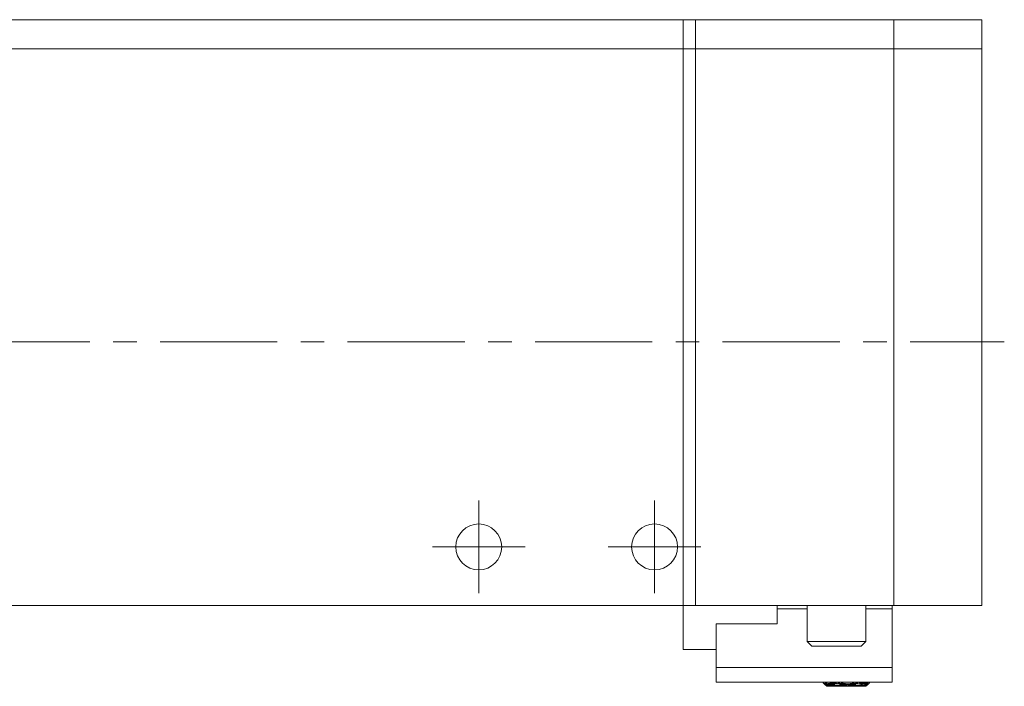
# Model space of a CAD drawing. Header units: inches. Extents: x 4 to 39.3, y 3.6 to 31.2.
# Tile 5 of 28: x 8.2 to 12.4, y 16 to 18.8. Entities that reach past the tile are written whole.
import ezdxf

# ---------------------------------------------------------------- set-up
doc = ezdxf.new("R2010")
doc.units = ezdxf.units.IN
doc.header["$MEASUREMENT"] = 0
doc.linetypes.add('CENTERX2', pattern=[0.8, 0.5, -0.1, 0.1, -0.1])

# ---------------------------------------------------------------- blocks, each defined once
blk = doc.blocks.new('SW_CENTERMARKSYMBOL_1')
at = {"color": 0, "linetype": 'Continuous', "lineweight": 0}
for p, q in [((0, 0.1), (0, 0.198)), ((0, 0), (0, 0.1)), ((-0.1, 0), (-0.198, 0)), ((0, 0), (-0.1, 0)), ((0, 0), (0, -0.1)), ((0, 0), (0.1, 0)), ((0.1, 0), (0.198, 0)), ((0, -0.1), (0, -0.198))]:
    blk.add_line(p, q, dxfattribs=at)
blk = doc.blocks.new('SW_CENTERMARKSYMBOL_2')
at = {"color": 0, "linetype": 'Continuous', "lineweight": 0}
for p, q in [((0, 0.1), (0, 0.198)), ((0, 0), (0, 0.1)), ((-0.1, 0), (-0.198, 0)), ((0, 0), (-0.1, 0)), ((0, 0), (0, -0.1)), ((0, 0), (0.1, 0)), ((0.1, 0), (0.198, 0)), ((0, -0.1), (0, -0.198))]:
    blk.add_line(p, q, dxfattribs=at)

msp = doc.modelspace()

# ---------------------------------------------------------------- linework, layer by layer
at = {"color": 7, "linetype": 'Continuous', "lineweight": 15}
for p, q in [((6.7818, 18.8126), (11.1028, 18.8126)), ((11.0493, 18.8126), (11.9493, 18.8126)), ((11.0493, 18.6876), (11.0493, 18.8126)), ((11.1028, 18.8126), (11.1028, 18.6876)), ((11.9493, 18.8126), (12.3243, 18.8126)), ((11.9493, 18.6876), (11.9493, 18.8126)), ((12.3243, 18.8126), (12.3243, 18.6876)), ((11.1028, 18.6876), (6.7818, 18.6876)), ((11.0493, 18.6876), (11.0493, 16.3126)), ((11.9493, 18.6876), (11.0493, 18.6876)), ((11.1028, 18.6876), (11.1028, 16.3126)), ((11.9493, 18.6876), (11.9493, 16.3126)), ((12.3243, 18.6876), (11.9493, 18.6876)), ((12.3243, 18.6876), (12.3243, 16.3126)), ((11.1028, 16.3126), (6.7818, 16.3126)), ((8.8454, 16.3126), (8.8454, 16.312)), ((8.9885, 16.312), (8.9885, 16.3126)), ((11.9493, 16.3126), (11.0493, 16.3126)), ((11.0493, 16.3126), (11.0493, 16.1251)), ((11.4513, 16.2978), (11.4513, 16.3126)), ((11.5793, 16.3126), (11.5793, 16.1593)), ((11.8293, 16.1593), (11.8293, 16.3126)), ((11.9413, 16.3126), (11.9413, 16.2978)), ((12.3243, 16.3126), (11.9493, 16.3126)), ((11.5793, 16.2978), (11.4513, 16.2978)), ((11.4513, 16.2348), (11.4513, 16.2978)), ((11.9413, 16.2978), (11.8293, 16.2978)), ((11.9413, 16.2978), (11.9413, 16.0479)), ((11.1913, 16.2348), (11.1913, 16.0479)), ((11.4513, 16.2348), (11.1913, 16.2348)), ((11.5793, 16.1593), (11.5993, 16.1393)), ((11.5793, 16.1593), (11.8193, 16.1593)), ((11.8009, 16.1393), (11.5993, 16.1393)), ((11.8093, 16.1393), (11.8009, 16.1393)), ((11.8093, 16.1393), (11.8293, 16.1593)), ((11.8193, 16.1593), (11.8293, 16.1593)), ((11.0493, 16.1251), (11.1913, 16.1251)), ((11.9413, 16.0479), (11.1913, 16.0479)), ((11.1913, 16.0479), (11.1913, 15.9848)), ((11.9413, 16.0479), (11.9413, 15.9848)), ((11.9413, 15.9848), (11.1913, 15.9848)), ((11.6473, 15.9827), (11.6473, 15.9848)), ((11.6473, 15.9827), (11.6623, 15.9677)), ((11.6567, 15.9831), (11.655, 15.9822)), ((11.655, 15.9822), (11.6623, 15.974)), ((11.655, 15.9822), (11.6581, 15.982)), ((11.6567, 15.9745), (11.655, 15.9754)), ((11.655, 15.9754), (11.6623, 15.9679)), ((11.6623, 15.9787), (11.6567, 15.9831)), ((11.6567, 15.9831), (11.6567, 15.983)), ((11.6567, 15.983), (11.6567, 15.9831)), ((11.6568, 15.983), (11.6567, 15.983)), ((11.6623, 15.9692), (11.6567, 15.9745)), ((11.6567, 15.9745), (11.6567, 15.9744)), ((11.6567, 15.9744), (11.6567, 15.9745)), ((11.6623, 15.9848), (11.6623, 15.9787)), ((11.6623, 15.974), (11.6623, 15.9692)), ((11.6623, 15.9679), (11.6623, 15.9677)), ((11.6623, 15.9677), (11.6796, 15.9677)), ((11.6649, 15.9762), (11.6658, 15.9793)), ((11.6649, 15.9684), (11.6652, 15.9694)), ((11.6773, 15.9787), (11.6746, 15.9808)), ((11.6773, 15.9848), (11.6773, 15.9787)), ((11.6773, 15.974), (11.6773, 15.9692)), ((11.6773, 15.9679), (11.6773, 15.9677)), ((11.6773, 15.9677), (11.6946, 15.9677)), ((11.6997, 15.9825), (11.6996, 15.9816)), ((11.6997, 15.9708), (11.6996, 15.9704)), ((11.7046, 15.9833), (11.7048, 15.9848)), ((11.7046, 15.9712), (11.7048, 15.9726)), ((11.7096, 15.9833), (11.7098, 15.9848)), ((11.7096, 15.9712), (11.7098, 15.9726)), ((11.7147, 15.9824), (11.7146, 15.9816)), ((11.7147, 15.9708), (11.7146, 15.9704)), ((11.7196, 15.9677), (11.7696, 15.9677)), ((11.7346, 15.9677), (11.7846, 15.9677)), ((11.7446, 15.9755), (11.7446, 15.9749)), ((11.7446, 15.9682), (11.7446, 15.968)), ((11.7496, 15.9783), (11.7496, 15.9762)), ((11.7496, 15.9691), (11.7496, 15.9684)), ((11.7546, 15.9783), (11.7546, 15.9762)), ((11.7546, 15.9691), (11.7546, 15.9684)), ((11.7596, 15.9755), (11.7596, 15.9749)), ((11.7596, 15.9682), (11.7596, 15.968)), ((11.7896, 15.9816), (11.7894, 15.9824)), ((11.7896, 15.9704), (11.7895, 15.9708)), ((11.7944, 15.9848), (11.7946, 15.9833)), ((11.7944, 15.9726), (11.7946, 15.9712)), ((11.7994, 15.9848), (11.7996, 15.9833)), ((11.7994, 15.9726), (11.7996, 15.9712)), ((11.8046, 15.9816), (11.8044, 15.9825)), ((11.8046, 15.9704), (11.8045, 15.9708)), ((11.8143, 15.9807), (11.8143, 15.9848)), ((11.8172, 15.9829), (11.8143, 15.9807)), ((11.8143, 15.9749), (11.8143, 15.9776)), ((11.8143, 15.97), (11.8143, 15.9726)), ((11.8143, 15.968), (11.8143, 15.9688)), ((11.8143, 15.9677), (11.8144, 15.9678)), ((11.8146, 15.9835), (11.8146, 15.9833)), ((11.8146, 15.9714), (11.8146, 15.9712)), ((11.8348, 15.9848), (11.8293, 15.9807)), ((11.8293, 15.9807), (11.8293, 15.9848)), ((11.8293, 15.9677), (11.8443, 15.9827)), ((11.8361, 15.9825), (11.8293, 15.9749)), ((11.8293, 15.9726), (11.8375, 15.9816)), ((11.8293, 15.9776), (11.8343, 15.9815)), ((11.8293, 15.9749), (11.8293, 15.9776)), ((11.8361, 15.9761), (11.8293, 15.97)), ((11.8293, 15.9677), (11.8375, 15.9759)), ((11.8361, 15.975), (11.8293, 15.968)), ((11.8293, 15.9688), (11.8343, 15.9735)), ((11.8293, 15.97), (11.8293, 15.9726)), ((11.8293, 15.968), (11.8293, 15.9688)), ((11.8313, 15.9822), (11.8343, 15.9815)), ((11.8333, 15.9736), (11.8343, 15.9735)), ((11.8343, 15.9815), (11.8361, 15.9858)), ((11.8343, 15.9735), (11.8361, 15.9761)), ((11.8352, 15.9815), (11.8375, 15.9816)), ((11.8375, 15.9816), (11.8361, 15.9825)), ((11.8375, 15.9759), (11.8361, 15.975)), ((11.8443, 15.9848), (11.8443, 15.9827))]:
    msp.add_line(p, q, dxfattribs=at)
at = {"color": 7, "linetype": 'CENTERX2', "lineweight": 0}
msp.add_line((4.0183, 17.4376), (12.4202, 17.4376), dxfattribs=at)
at = {"color": 7, "linetype": 'Continuous', "lineweight": 15}
for centre in [(10.1778, 16.5626), (10.9278, 16.5626)]:
    msp.add_circle(centre, 0.098, dxfattribs=at)
for centre, major_axis, ratio, start_param, end_param in [((11.7446, 16.2742), (0.5245, 0.1679), 0.488877, 4.401573, 4.453319), ((11.7246, 16.2742), (0.5304, -0.0387), 0.57322, 4.63671, 4.688238), ((11.7446, 16.2742), (0.5275, 0.1101), 0.542256, 4.444132, 4.495878), ((11.7246, 16.2742), (0.5304, 0.0387), 0.57322, 4.553009, 4.585631), ((11.7646, 16.2742), (0.5245, 0.1679), 0.488877, 4.368204, 4.434406), ((11.7446, 16.2742), (0.5304, -0.0387), 0.57322, 4.603537, 4.669332), ((11.7646, 16.2742), (0.5275, 0.1101), 0.542256, 4.410764, 4.476965), ((11.7446, 16.2742), (0.5304, 0.0387), 0.57322, 4.519836, 4.585631), ((11.7596, 16.2742), (0.5245, 0.1679), 0.488877, 4.401573, 4.453319), ((11.7396, 16.2742), (0.5304, -0.0387), 0.57322, 4.63671, 4.688238), ((11.7596, 16.2742), (0.5275, 0.1101), 0.542256, 4.444132, 4.495878), ((11.7396, 16.2742), (0.5304, 0.0387), 0.57322, 4.553009, 4.585631), ((11.7796, 16.2742), (0.5245, 0.1679), 0.488877, 4.368204, 4.434406), ((11.7596, 16.2742), (0.5304, -0.0387), 0.57322, 4.603537, 4.669332), ((11.7796, 16.2742), (0.5275, 0.1101), 0.542256, 4.410764, 4.476965), ((11.7596, 16.2742), (0.5304, 0.0387), 0.57322, 4.519836, 4.585631), ((11.7246, 16.2742), (0.5275, -0.1101), 0.542256, 4.743806, 4.759084), ((11.7396, 16.2742), (0.5275, -0.1101), 0.542256, 4.743806, 4.759084), ((11.7246, 16.2742), (0.5275, -0.1101), 0.542256, 4.777997, 4.843924), ((11.7446, 16.2742), (0.5275, 0.1101), 0.542256, 4.514784, 4.580854), ((11.7246, 16.2742), (0.5304, -0.0387), 0.57322, 4.707151, 4.773077), ((11.7446, 16.2742), (0.5304, 0.0387), 0.57322, 4.585631, 4.6517), ((11.7646, 16.2742), (0.5245, 0.1679), 0.488877, 4.453319, 4.468597), ((11.7446, 16.2742), (0.5275, -0.1101), 0.542256, 4.759084, 4.825086), ((11.7646, 16.2742), (0.5275, 0.1101), 0.542256, 4.495878, 4.56201), ((11.7446, 16.2742), (0.5304, -0.0387), 0.57322, 4.688238, 4.754239), ((11.7396, 16.2742), (0.5275, -0.1101), 0.542256, 4.777997, 4.843924), ((11.7596, 16.2742), (0.5275, 0.1101), 0.542256, 4.514784, 4.580854), ((11.7396, 16.2742), (0.5304, -0.0387), 0.57322, 4.707151, 4.773077), ((11.7596, 16.2742), (0.5304, 0.0387), 0.57322, 4.585631, 4.6517), ((11.7646, 16.2742), (0.5304, 0.0387), 0.57322, 4.585631, 4.632856), ((11.7796, 16.2742), (0.5245, 0.1679), 0.488877, 4.453319, 4.468597), ((11.7596, 16.2742), (0.5275, -0.1101), 0.542256, 4.759084, 4.825086), ((11.7796, 16.2742), (0.5275, 0.1101), 0.542256, 4.495878, 4.56201), ((11.7596, 16.2742), (0.5304, -0.0387), 0.57322, 4.688238, 4.754239), ((11.7796, 16.2742), (0.5304, 0.0387), 0.57322, 4.585631, 4.632856), ((11.7446, 16.2742), (0.5275, 0.1101), 0.542256, 4.599692, 4.665694), ((11.7246, 16.2742), (0.5275, -0.1101), 0.542256, 4.862768, 4.9289), ((11.7446, 16.2742), (0.5304, 0.0387), 0.57322, 4.670538, 4.73654), ((11.7246, 16.2742), (0.5304, -0.0387), 0.57322, 4.791922, 4.839147), ((11.7646, 16.2742), (0.5275, 0.1101), 0.542256, 4.580854, 4.646781), ((11.7446, 16.2742), (0.5275, -0.1101), 0.542256, 4.843924, 4.909993), ((11.7646, 16.2742), (0.5304, 0.0387), 0.57322, 4.6517, 4.717627), ((11.7446, 16.2742), (0.5304, -0.0387), 0.57322, 4.773077, 4.839147), ((11.7596, 16.2742), (0.5275, 0.1101), 0.542256, 4.599692, 4.665694), ((11.7396, 16.2742), (0.5275, -0.1101), 0.542256, 4.862768, 4.9289), ((11.7596, 16.2742), (0.5304, 0.0387), 0.57322, 4.670538, 4.73654), ((11.7396, 16.2742), (0.5304, -0.0387), 0.57322, 4.791922, 4.839147), ((11.7796, 16.2742), (0.5275, 0.1101), 0.542256, 4.580854, 4.646781), ((11.7596, 16.2742), (0.5275, -0.1101), 0.542256, 4.843924, 4.909993), ((11.7796, 16.2742), (0.5304, 0.0387), 0.57322, 4.6517, 4.717627), ((11.7596, 16.2742), (0.5304, -0.0387), 0.57322, 4.773077, 4.839147), ((11.7246, 16.2742), (0.5245, -0.1679), 0.488877, 4.956181, 4.971459), ((11.7396, 16.2742), (0.5245, -0.1679), 0.488877, 4.956181, 4.971459), ((11.7246, 16.2742), (0.5245, -0.1679), 0.488877, 4.990372, 5.037522), ((11.7446, 16.2742), (0.5304, 0.0387), 0.57322, 4.755446, 4.802307), ((11.7246, 16.2742), (0.5275, -0.1101), 0.542256, 4.947812, 4.994962), ((11.7446, 16.2742), (0.5304, -0.0387), 0.57322, 4.839147, 4.886008), ((11.7646, 16.2742), (0.5275, 0.1101), 0.542256, 4.665694, 4.680972), ((11.7446, 16.2742), (0.5245, -0.1679), 0.488877, 4.971459, 4.999413), ((11.7646, 16.2742), (0.5304, 0.0387), 0.57322, 4.73654, 4.76439), ((11.7446, 16.2742), (0.5275, -0.1101), 0.542256, 4.9289, 4.956854), ((11.7396, 16.2742), (0.5245, -0.1679), 0.488877, 4.990372, 5.037522), ((11.7596, 16.2742), (0.5304, 0.0387), 0.57322, 4.755446, 4.802307), ((11.7396, 16.2742), (0.5275, -0.1101), 0.542256, 4.947812, 4.994962), ((11.7596, 16.2742), (0.5304, -0.0387), 0.57322, 4.839147, 4.886008), ((11.7646, 16.2742), (0.5304, -0.0387), 0.57322, 4.834422, 4.848091), ((11.7796, 16.2742), (0.5275, 0.1101), 0.542256, 4.665694, 4.680972), ((11.7596, 16.2742), (0.5245, -0.1679), 0.488877, 4.971459, 4.999413), ((11.7796, 16.2742), (0.5304, 0.0387), 0.57322, 4.73654, 4.76439), ((11.7596, 16.2742), (0.5275, -0.1101), 0.542256, 4.9289, 4.956854), ((11.7796, 16.2742), (0.5304, -0.0387), 0.57322, 4.820241, 4.848091)]:
    msp.add_ellipse(centre, major_axis=major_axis, ratio=ratio, start_param=start_param, end_param=end_param, dxfattribs=at)

# ---------------------------------------------------------------- block references
at = {"color": 7, "linetype": 'Continuous', "lineweight": 0}
for name, p in [('SW_CENTERMARKSYMBOL_1', (10.1778, 16.5626)), ('SW_CENTERMARKSYMBOL_2', (10.9278, 16.5626))]:
    msp.add_blockref(name, p, dxfattribs=at)

doc.saveas('drawing.dxf')
